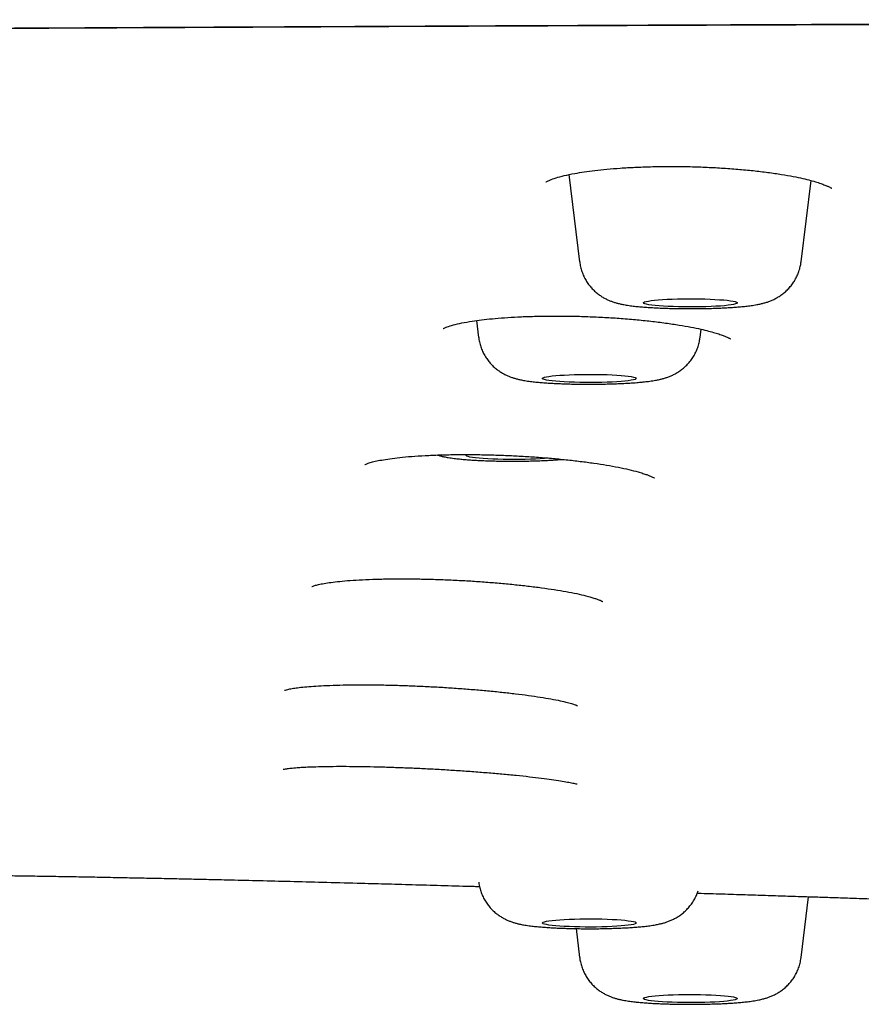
# Model space of a CAD drawing. Header units: millimetres. Extents: x 8 to 1937, y 12 to 2736.
# Tile 111 of 136: x 1018 to 1035, y 2655 to 2676. Entities that reach past the tile are written whole.
import ezdxf

# ---------------------------------------------------------------- set-up
doc = ezdxf.new("R2010")
doc.units = ezdxf.units.MM

msp = doc.modelspace()

# ---------------------------------------------------------------- linework, layer by layer
at = {"color": 7, "linetype": 'Continuous', "lineweight": 30}
for p, q in [((1029.226, 2672.391), (1029.455, 2670.532)), ((1034.17, 2670.532), (1034.384, 2672.264)), ((1027.26, 2669.283), (1027.304, 2668.921)), ((1032.02, 2668.921), (1032.041, 2669.097)), ((1034.17, 2655.711), (1034.33, 2657.008)), ((1029.379, 2656.328), (1029.455, 2655.711))]:
    msp.add_line(p, q, dxfattribs=at)
at = {"color": 7, "linetype": 'Continuous', "lineweight": 30, "flags": 128}
for points in [[(1032.812, 2669.655), (1032.799, 2669.645), (1032.772, 2669.635), (1032.732, 2669.625), (1032.68, 2669.616), (1032.615, 2669.607), (1032.538, 2669.599), (1032.452, 2669.592), (1032.356, 2669.586), (1032.253, 2669.581), (1032.144, 2669.577), (1032.03, 2669.574), (1031.913, 2669.572), (1031.795, 2669.572), (1031.677, 2669.573), (1031.56, 2669.575), (1031.448, 2669.578), (1031.34, 2669.582), (1031.239, 2669.588), (1031.146, 2669.594), (1031.063, 2669.601), (1030.99, 2669.609), (1030.928, 2669.618), (1030.879, 2669.628), (1030.843, 2669.638), (1030.821, 2669.648), (1030.813, 2669.658), (1030.818, 2669.668), (1030.838, 2669.679), (1030.871, 2669.688), (1030.918, 2669.698), (1030.977, 2669.707), (1031.048, 2669.715), (1031.129, 2669.723), (1031.22, 2669.729), (1031.32, 2669.735), (1031.426, 2669.739), (1031.538, 2669.743), (1031.653, 2669.745), (1031.771, 2669.746), (1031.89, 2669.746), (1032.007, 2669.745), (1032.122, 2669.742), (1032.232, 2669.738), (1032.337, 2669.733), (1032.434, 2669.727), (1032.522, 2669.72), (1032.6, 2669.713), (1032.668, 2669.704), (1032.723, 2669.695), (1032.766, 2669.685), (1032.795, 2669.675), (1032.81, 2669.665), (1032.812, 2669.655)], [(1030.662, 2668.049), (1030.655, 2668.038), (1030.634, 2668.028), (1030.599, 2668.018), (1030.552, 2668.009), (1030.491, 2668), (1030.42, 2667.992), (1030.337, 2667.984), (1030.245, 2667.978), (1030.145, 2667.972), (1030.038, 2667.968), (1029.926, 2667.965), (1029.81, 2667.963), (1029.692, 2667.962), (1029.573, 2667.962), (1029.456, 2667.963), (1029.342, 2667.966), (1029.232, 2667.97), (1029.128, 2667.975), (1029.032, 2667.981), (1028.945, 2667.988), (1028.867, 2667.996), (1028.801, 2668.004), (1028.747, 2668.014), (1028.706, 2668.023), (1028.678, 2668.033), (1028.664, 2668.044), (1028.664, 2668.054), (1028.678, 2668.064), (1028.706, 2668.074), (1028.747, 2668.084), (1028.801, 2668.093), (1028.867, 2668.102), (1028.945, 2668.109), (1029.032, 2668.116), (1029.128, 2668.122), (1029.232, 2668.127), (1029.342, 2668.131), (1029.456, 2668.134), (1029.573, 2668.136), (1029.692, 2668.136), (1029.81, 2668.135), (1029.926, 2668.133), (1030.038, 2668.13), (1030.145, 2668.125), (1030.245, 2668.12), (1030.337, 2668.113), (1030.42, 2668.106), (1030.491, 2668.097), (1030.552, 2668.089), (1030.599, 2668.079), (1030.634, 2668.069), (1030.655, 2668.059), (1030.662, 2668.049)], [(1028.793, 2666.352), (1028.791, 2666.352), (1028.709, 2666.344), (1028.617, 2666.338), (1028.517, 2666.332), (1028.41, 2666.328), (1028.298, 2666.325), (1028.182, 2666.322), (1028.064, 2666.322), (1027.945, 2666.322), (1027.828, 2666.323), (1027.714, 2666.326), (1027.604, 2666.33), (1027.5, 2666.335), (1027.404, 2666.341), (1027.316, 2666.348), (1027.239, 2666.356), (1027.173, 2666.364), (1027.119, 2666.374), (1027.078, 2666.383), (1027.05, 2666.393), (1027.036, 2666.404), (1027.036, 2666.414), (1027.05, 2666.424), (1027.057, 2666.427)], [(1030.662, 2656.448), (1030.655, 2656.438), (1030.634, 2656.428), (1030.599, 2656.418), (1030.552, 2656.409), (1030.491, 2656.4), (1030.42, 2656.392), (1030.337, 2656.384), (1030.245, 2656.378), (1030.145, 2656.372), (1030.038, 2656.368), (1029.926, 2656.364), (1029.81, 2656.362), (1029.692, 2656.361), (1029.573, 2656.362), (1029.456, 2656.363), (1029.342, 2656.366), (1029.232, 2656.37), (1029.128, 2656.375), (1029.032, 2656.381), (1028.945, 2656.388), (1028.867, 2656.396), (1028.801, 2656.404), (1028.747, 2656.413), (1028.706, 2656.423), (1028.678, 2656.433), (1028.664, 2656.443), (1028.664, 2656.454), (1028.678, 2656.464), (1028.706, 2656.474), (1028.747, 2656.484), (1028.801, 2656.493), (1028.867, 2656.501), (1028.945, 2656.509), (1029.032, 2656.516), (1029.128, 2656.522), (1029.232, 2656.527), (1029.342, 2656.531), (1029.456, 2656.534), (1029.573, 2656.535), (1029.692, 2656.536), (1029.81, 2656.535), (1029.926, 2656.533), (1030.038, 2656.529), (1030.145, 2656.525), (1030.245, 2656.519), (1030.337, 2656.513), (1030.42, 2656.505), (1030.491, 2656.497), (1030.552, 2656.488), (1030.599, 2656.479), (1030.634, 2656.469), (1030.655, 2656.459), (1030.662, 2656.448)], [(1032.812, 2654.842), (1032.81, 2654.832), (1032.795, 2654.822), (1032.766, 2654.812), (1032.723, 2654.802), (1032.668, 2654.793), (1032.6, 2654.785), (1032.522, 2654.777), (1032.434, 2654.77), (1032.337, 2654.764), (1032.232, 2654.759), (1032.122, 2654.755), (1032.007, 2654.753), (1031.89, 2654.751), (1031.771, 2654.751), (1031.653, 2654.752), (1031.538, 2654.754), (1031.426, 2654.758), (1031.32, 2654.762), (1031.22, 2654.768), (1031.129, 2654.775), (1031.048, 2654.782), (1030.977, 2654.79), (1030.918, 2654.799), (1030.871, 2654.809), (1030.838, 2654.819), (1030.818, 2654.829), (1030.813, 2654.839), (1030.821, 2654.85), (1030.843, 2654.86), (1030.879, 2654.87), (1030.928, 2654.879), (1030.99, 2654.888), (1031.063, 2654.896), (1031.146, 2654.903), (1031.239, 2654.91), (1031.34, 2654.915), (1031.448, 2654.919), (1031.56, 2654.923), (1031.677, 2654.925), (1031.795, 2654.925), (1031.913, 2654.925), (1032.03, 2654.923), (1032.144, 2654.92), (1032.253, 2654.916), (1032.356, 2654.911), (1032.452, 2654.905), (1032.538, 2654.898), (1032.615, 2654.89), (1032.68, 2654.882), (1032.732, 2654.872), (1032.772, 2654.863), (1032.799, 2654.853), (1032.812, 2654.842)]]:
    msp.add_lwpolyline(points, dxfattribs=at)
at = {"color": 7, "linetype": 'Continuous', "lineweight": 30}
for points, knots in [([(943.379, 2666.474), (943.381, 2666.545), (943.385, 2666.686), (943.413, 2666.898), (943.455, 2667.106), (943.513, 2667.311), (943.583, 2667.51), (943.665, 2667.705), (943.758, 2667.895), (943.861, 2668.081), (943.969, 2668.256), (944.082, 2668.421), (944.201, 2668.582), (944.333, 2668.745), (944.479, 2668.912), (944.635, 2669.079), (944.804, 2669.247), (944.983, 2669.417), (945.168, 2669.581), (945.356, 2669.739), (945.547, 2669.892), (945.748, 2670.047), (945.964, 2670.204), (946.177, 2670.354), (946.384, 2670.496), (946.583, 2670.629), (946.788, 2670.763), (946.995, 2670.895), (947.204, 2671.025), (947.414, 2671.151), (947.624, 2671.275), (947.834, 2671.395), (948.046, 2671.512), (948.264, 2671.629), (948.491, 2671.746), (948.717, 2671.859), (948.898, 2671.945), (949.004, 2671.995), (949.043, 2672.012), (949.055, 2672.018), (949.067, 2672.024), (949.079, 2672.029), (949.091, 2672.035), (949.19, 2672.08), (949.38, 2672.162), (949.678, 2672.281), (949.99, 2672.394), (950.279, 2672.489), (950.536, 2672.568), (950.754, 2672.631), (950.979, 2672.692), (951.213, 2672.751), (951.485, 2672.816), (951.807, 2672.888), (952.182, 2672.966), (952.584, 2673.045), (953.007, 2673.122), (953.449, 2673.199), (953.912, 2673.276), (954.475, 2673.363), (955.149, 2673.462), (955.946, 2673.571), (956.781, 2673.678), (957.651, 2673.782), (958.554, 2673.883), (959.471, 2673.979), (960.401, 2674.071), (961.34, 2674.16), (962.308, 2674.245), (963.304, 2674.329), (964.352, 2674.412), (965.45, 2674.495), (966.6, 2674.577), (967.777, 2674.655), (968.98, 2674.731), (970.21, 2674.804), (971.417, 2674.871), (972.596, 2674.932), (973.744, 2674.989), (974.637, 2675.029), (975.263, 2675.057), (975.613, 2675.072), (975.964, 2675.086), (976.318, 2675.101), (976.673, 2675.115), (977.031, 2675.129), (977.39, 2675.143), (978.047, 2675.167), (979.017, 2675.201), (980.317, 2675.242), (981.653, 2675.279), (983.025, 2675.312), (984.434, 2675.341), (985.821, 2675.365), (987.181, 2675.384), (988.513, 2675.4), (989.717, 2675.41), (990.785, 2675.418), (991.47, 2675.421), (991.92, 2675.423), (992.131, 2675.423), (992.342, 2675.424), (992.554, 2675.425), (992.767, 2675.425), (992.98, 2675.426), (993.872, 2675.427), (995.461, 2675.429), (997.763, 2675.434), (1000.111, 2675.441), (1002.485, 2675.448), (1005.124, 2675.458), (1008.032, 2675.469), (1011.224, 2675.483), (1014.532, 2675.499), (1017.959, 2675.515), (1021.506, 2675.533), (1025.096, 2675.55), (1028.729, 2675.568), (1031.66, 2675.581), (1033.875, 2675.59), (1035.363, 2675.596), (1036.859, 2675.602), (1038.36, 2675.607), (1039.865, 2675.612), (1041.359, 2675.617), (1042.872, 2675.622), (1044.39, 2675.626), (1045.912, 2675.631), (1047.39, 2675.634), (1048.842, 2675.638), (1051.247, 2675.643), (1054.634, 2675.649), (1059.014, 2675.655), (1063.398, 2675.66), (1067.787, 2675.664), (1072.179, 2675.666), (1076.613, 2675.669), (1081.09, 2675.672), (1085.609, 2675.675), (1090.171, 2675.678), (1094.645, 2675.682), (1099.03, 2675.684), (1103.322, 2675.687), (1107.65, 2675.689), (1112.013, 2675.69), (1116.411, 2675.691), (1119.355, 2675.692), (1120.832, 2675.692)], [0, 0, 0, 0, 0.00965, 0.019115, 0.028395, 0.037489, 0.046399, 0.054969, 0.063361, 0.071574, 0.079609, 0.086633, 0.093518, 0.100923, 0.108354, 0.115811, 0.123295, 0.130901, 0.138512, 0.145332, 0.152153, 0.159032, 0.166088, 0.173322, 0.179132, 0.185052, 0.191049, 0.196925, 0.202652, 0.208231, 0.213661, 0.218942, 0.224074, 0.229056, 0.234363, 0.239488, 0.243847, 0.24572, 0.245963, 0.246206, 0.246449, 0.24669, 0.246932, 0.247173, 0.252615, 0.257871, 0.262941, 0.267828, 0.270807, 0.273716, 0.276554, 0.279324, 0.282127, 0.285834, 0.289735, 0.293646, 0.297564, 0.301491, 0.305427, 0.309374, 0.315298, 0.321214, 0.327129, 0.333017, 0.338869, 0.344693, 0.350165, 0.355626, 0.36108, 0.366533, 0.37199, 0.377813, 0.383623, 0.389427, 0.395228, 0.401033, 0.406845, 0.41197, 0.417108, 0.422262, 0.423785, 0.425309, 0.426835, 0.428363, 0.429893, 0.431426, 0.432961, 0.434498, 0.439834, 0.445259, 0.450776, 0.456393, 0.462113, 0.467942, 0.473168, 0.478487, 0.483903, 0.487533, 0.49121, 0.492041, 0.492875, 0.493712, 0.49455, 0.495391, 0.496235, 0.497081, 0.505967, 0.515061, 0.524362, 0.533782, 0.543182, 0.555628, 0.568226, 0.580975, 0.5948, 0.608796, 0.622959, 0.637287, 0.651779, 0.657622, 0.66349, 0.669385, 0.675305, 0.681251, 0.687182, 0.69296, 0.69914, 0.705138, 0.710952, 0.716605, 0.722305, 0.739383, 0.756631, 0.77405, 0.79118, 0.808471, 0.825927, 0.84355, 0.861338, 0.879292, 0.897412, 0.914166, 0.931058, 0.948087, 0.965255, 0.982559, 1, 1, 1, 1]), ([(943.379, 2666.474), (943.383, 2666.588), (943.392, 2666.818), (943.462, 2667.165), (943.574, 2667.514), (943.732, 2667.864), (943.934, 2668.212), (944.178, 2668.559), (944.465, 2668.902), (944.796, 2669.244), (945.169, 2669.585), (945.584, 2669.925), (946.043, 2670.266), (946.547, 2670.606), (947.029, 2670.906), (947.465, 2671.165), (947.839, 2671.382), (948.225, 2671.601), (948.638, 2671.82), (949.017, 2672.003), (949.351, 2672.151), (949.625, 2672.262), (949.922, 2672.373), (950.247, 2672.483), (950.604, 2672.592), (950.997, 2672.699), (951.444, 2672.808), (951.946, 2672.918), (952.505, 2673.03), (953.101, 2673.139), (953.734, 2673.247), (954.413, 2673.354), (955.142, 2673.461), (955.922, 2673.568), (956.742, 2673.673), (957.602, 2673.777), (958.501, 2673.877), (959.421, 2673.974), (960.359, 2674.068), (961.309, 2674.157), (962.287, 2674.244), (963.293, 2674.328), (964.345, 2674.412), (965.445, 2674.494), (966.595, 2674.576), (967.774, 2674.655), (968.983, 2674.731), (970.221, 2674.804), (971.463, 2674.873), (972.704, 2674.937), (973.941, 2674.997), (975.196, 2675.054), (976.466, 2675.107), (977.776, 2675.158), (979.125, 2675.205), (980.516, 2675.25), (981.922, 2675.289), (983.344, 2675.324), (984.782, 2675.354), (986.207, 2675.378), (987.617, 2675.396), (989.007, 2675.409), (990.403, 2675.418), (991.803, 2675.423), (995.398, 2675.43), (1001.191, 2675.439), (1009.177, 2675.477), (1017.17, 2675.514), (1025.165, 2675.554), (1033.116, 2675.589), (1041.022, 2675.617), (1048.883, 2675.639), (1056.746, 2675.656), (1064.665, 2675.667), (1072.64, 2675.677), (1080.669, 2675.683), (1088.7, 2675.687), (1096.732, 2675.69), (1104.765, 2675.691), (1112.798, 2675.692), (1118.154, 2675.692), (1120.832, 2675.692)], [0, 0, 0, 0, 0.01549, 0.030982, 0.046477, 0.061975, 0.077478, 0.092709, 0.107945, 0.123187, 0.138427, 0.153656, 0.168876, 0.184089, 0.199296, 0.208854, 0.218411, 0.227967, 0.237523, 0.247082, 0.252022, 0.256965, 0.261914, 0.266872, 0.271844, 0.276836, 0.281848, 0.28737, 0.292896, 0.298417, 0.303928, 0.309421, 0.315232, 0.321041, 0.326855, 0.332679, 0.338518, 0.344376, 0.349905, 0.355434, 0.360956, 0.366466, 0.371959, 0.37777, 0.38358, 0.389393, 0.395217, 0.401055, 0.406912, 0.412441, 0.41797, 0.423492, 0.429003, 0.434495, 0.440306, 0.446115, 0.451927, 0.457748, 0.463584, 0.469438, 0.474969, 0.480507, 0.486051, 0.491595, 0.497132, 0.528673, 0.560213, 0.591755, 0.623297, 0.654837, 0.685813, 0.716788, 0.747764, 0.778742, 0.81035, 0.841958, 0.873566, 0.905174, 0.936782, 0.968391, 1, 1, 1, 1]), ([(943.82, 2666.966), (943.821, 2666.983), (943.822, 2667.015), (943.826, 2667.063), (943.83, 2667.109), (943.835, 2667.153), (943.84, 2667.195), (943.846, 2667.235), (943.852, 2667.273), (943.859, 2667.31), (943.869, 2667.36), (943.885, 2667.426), (943.905, 2667.505), (943.927, 2667.577), (943.947, 2667.641), (943.967, 2667.697), (943.987, 2667.751), (944.005, 2667.799), (944.022, 2667.841), (944.038, 2667.877), (944.054, 2667.914), (944.071, 2667.951), (944.089, 2667.991), (944.11, 2668.035), (944.134, 2668.081), (944.159, 2668.129), (944.195, 2668.196), (944.243, 2668.278), (944.293, 2668.36), (944.334, 2668.425), (944.366, 2668.473), (944.397, 2668.519), (944.428, 2668.562), (944.457, 2668.603), (944.484, 2668.64), (944.51, 2668.675), (944.536, 2668.709), (944.562, 2668.743), (944.591, 2668.779), (944.622, 2668.818), (944.656, 2668.859), (944.692, 2668.903), (944.731, 2668.948), (944.771, 2668.994), (944.815, 2669.044), (944.864, 2669.097), (944.916, 2669.153), (944.971, 2669.21), (945.027, 2669.267), (945.083, 2669.323), (945.139, 2669.377), (945.194, 2669.429), (945.245, 2669.478), (945.295, 2669.523), (945.344, 2669.567), (945.394, 2669.612), (945.451, 2669.662), (945.516, 2669.719), (945.589, 2669.781), (945.666, 2669.844), (945.795, 2669.95), (945.981, 2670.095), (946.232, 2670.281), (946.494, 2670.465), (946.717, 2670.614), (946.896, 2670.73), (947.025, 2670.812), (947.16, 2670.896), (947.279, 2670.968), (947.379, 2671.029), (947.458, 2671.077), (947.539, 2671.125), (947.62, 2671.173), (947.697, 2671.219), (947.767, 2671.259), (947.828, 2671.295), (947.881, 2671.326), (947.93, 2671.355), (947.976, 2671.381), (948.028, 2671.411), (948.089, 2671.446), (948.161, 2671.488), (948.239, 2671.532), (948.321, 2671.578), (948.405, 2671.625), (948.493, 2671.674), (948.583, 2671.722), (948.672, 2671.77), (948.796, 2671.834), (948.957, 2671.915), (949.159, 2672.013), (949.372, 2672.111), (949.599, 2672.209), (949.793, 2672.287), (949.941, 2672.342), (950.029, 2672.375), (950.111, 2672.404), (950.182, 2672.429), (950.241, 2672.449), (950.29, 2672.465), (950.336, 2672.48), (950.387, 2672.497), (950.447, 2672.516), (950.521, 2672.539), (950.605, 2672.565), (950.701, 2672.593), (950.808, 2672.624), (950.992, 2672.675), (951.258, 2672.744), (951.616, 2672.829), (951.988, 2672.911), (952.428, 2673.001), (952.946, 2673.1), (953.552, 2673.206), (954.186, 2673.309), (954.85, 2673.411), (955.56, 2673.512), (956.319, 2673.613), (957.13, 2673.714), (957.978, 2673.814), (958.863, 2673.911), (959.784, 2674.006), (960.722, 2674.098), (961.672, 2674.185), (962.63, 2674.269), (963.614, 2674.351), (964.623, 2674.43), (965.677, 2674.508), (966.779, 2674.586), (967.93, 2674.662), (969.108, 2674.736), (970.313, 2674.807), (971.543, 2674.875), (972.773, 2674.939), (973.999, 2674.998), (975.218, 2675.053), (976.453, 2675.105), (977.701, 2675.153), (978.988, 2675.199), (980.315, 2675.241), (981.682, 2675.28), (983.063, 2675.315), (984.457, 2675.345), (985.864, 2675.371), (987.254, 2675.39), (988.625, 2675.403), (989.974, 2675.413), (991.326, 2675.419), (992.679, 2675.423), (996.154, 2675.427), (1001.749, 2675.44), (1009.466, 2675.474), (1017.187, 2675.509), (1024.912, 2675.548), (1032.593, 2675.581), (1040.231, 2675.608), (1047.826, 2675.63), (1055.423, 2675.646), (1063.022, 2675.657), (1070.623, 2675.666), (1078.226, 2675.672), (1085.829, 2675.676), (1093.13, 2675.679), (1100.126, 2675.68), (1104.863, 2675.68), (1107.641, 2675.681), (1108.452, 2675.681), (1109.243, 2675.681), (1109.859, 2675.681), (1110.308, 2675.681), (1110.596, 2675.681), (1110.881, 2675.681), (1111.161, 2675.681), (1111.44, 2675.681), (1111.729, 2675.681), (1112.041, 2675.681), (1112.403, 2675.681), (1112.82, 2675.681), (1113.295, 2675.681), (1113.812, 2675.681), (1114.372, 2675.681), (1114.974, 2675.681), (1115.619, 2675.681), (1116.332, 2675.681), (1117.115, 2675.681), (1117.971, 2675.681), (1118.879, 2675.681), (1119.839, 2675.681), (1120.495, 2675.681), (1120.832, 2675.681)], [0, 0, 0, 0, 0.003179, 0.006179, 0.009001, 0.011646, 0.014112, 0.01636, 0.018437, 0.020341, 0.022074, 0.025934, 0.029738, 0.033485, 0.036259, 0.03899, 0.041595, 0.044057, 0.045893, 0.04764, 0.049329, 0.051123, 0.053086, 0.055185, 0.057421, 0.059793, 0.06228, 0.067146, 0.07194, 0.074358, 0.076758, 0.079064, 0.081212, 0.083201, 0.085031, 0.086702, 0.088251, 0.089886, 0.091635, 0.0935, 0.095479, 0.097535, 0.099701, 0.101921, 0.104151, 0.10682, 0.109503, 0.1122, 0.114913, 0.117623, 0.120211, 0.122651, 0.124945, 0.127091, 0.129107, 0.13119, 0.133398, 0.136159, 0.139094, 0.142113, 0.14513, 0.153841, 0.162471, 0.170953, 0.179379, 0.183086, 0.186802, 0.190619, 0.194563, 0.196679, 0.198829, 0.201014, 0.203207, 0.205265, 0.207169, 0.208675, 0.210068, 0.211348, 0.212515, 0.213673, 0.21536, 0.21724, 0.219315, 0.22133, 0.223496, 0.225699, 0.227878, 0.230034, 0.232168, 0.236664, 0.24106, 0.245475, 0.249959, 0.254516, 0.25615, 0.257651, 0.259006, 0.260215, 0.261062, 0.261818, 0.262487, 0.263184, 0.264131, 0.265206, 0.266408, 0.267738, 0.269196, 0.270773, 0.275005, 0.279141, 0.283174, 0.287102, 0.292633, 0.2981, 0.303498, 0.308864, 0.314227, 0.319918, 0.325612, 0.331312, 0.337025, 0.342749, 0.348474, 0.353869, 0.359262, 0.364647, 0.370017, 0.375381, 0.381073, 0.386767, 0.392465, 0.398174, 0.403896, 0.409622, 0.415019, 0.420414, 0.425803, 0.431178, 0.436543, 0.442234, 0.447927, 0.453622, 0.459323, 0.465034, 0.470747, 0.476135, 0.481523, 0.486911, 0.492292, 0.497666, 0.528309, 0.558946, 0.589586, 0.620225, 0.650864, 0.680956, 0.711048, 0.74114, 0.771233, 0.801326, 0.83142, 0.861512, 0.891604, 0.918084, 0.944563, 0.947825, 0.951058, 0.954187, 0.95721, 0.958369, 0.959511, 0.960637, 0.961746, 0.962839, 0.963948, 0.965178, 0.966536, 0.968246, 0.970125, 0.972171, 0.974386, 0.976769, 0.97932, 0.982039, 0.985225, 0.988614, 0.992206, 0.996001, 1, 1, 1, 1]), ([(1028.733, 2672.236), (1028.733, 2672.235), (1028.733, 2672.232), (1028.752, 2672.245), (1028.822, 2672.278), (1028.948, 2672.324), (1029.123, 2672.371), (1029.329, 2672.414), (1029.551, 2672.451), (1029.78, 2672.481), (1030.037, 2672.508), (1030.322, 2672.531), (1030.633, 2672.549), (1030.968, 2672.561), (1031.318, 2672.566), (1031.677, 2672.565), (1032.036, 2672.555), (1032.391, 2672.538), (1032.738, 2672.515), (1033.072, 2672.485), (1033.39, 2672.449), (1033.683, 2672.408), (1033.941, 2672.365), (1034.158, 2672.321), (1034.335, 2672.279), (1034.475, 2672.24), (1034.59, 2672.203), (1034.664, 2672.175), (1034.711, 2672.155), (1034.741, 2672.142), (1034.768, 2672.13), (1034.795, 2672.116), (1034.814, 2672.105), (1034.824, 2672.1), (1034.826, 2672.103), (1034.827, 2672.104)], [0, 0, 0, 0, 0.006458, 0.039453, 0.070147, 0.1098, 0.150799, 0.193187, 0.226405, 0.260982, 0.296865, 0.334075, 0.372619, 0.412491, 0.453268, 0.49395, 0.534529, 0.575048, 0.615509, 0.655882, 0.696122, 0.736183, 0.774278, 0.80904, 0.840487, 0.868637, 0.893532, 0.917815, 0.927825, 0.938, 0.948339, 0.958896, 0.971986, 0.988816, 1, 1, 1, 1]), ([(1029.457, 2670.531), (1029.458, 2670.514), (1029.464, 2670.461), (1029.486, 2670.375), (1029.52, 2670.274), (1029.564, 2670.18), (1029.616, 2670.093), (1029.674, 2670.014), (1029.739, 2669.943), (1029.807, 2669.88), (1029.877, 2669.825), (1029.948, 2669.779), (1030.017, 2669.741), (1030.085, 2669.71), (1030.15, 2669.685), (1030.215, 2669.663), (1030.283, 2669.645), (1030.359, 2669.628), (1030.454, 2669.61), (1030.561, 2669.595), (1030.676, 2669.582), (1030.791, 2669.572), (1030.912, 2669.563), (1031.039, 2669.555), (1031.168, 2669.549), (1031.301, 2669.544), (1031.436, 2669.54), (1031.574, 2669.538), (1031.712, 2669.536), (1031.852, 2669.536), (1031.991, 2669.537), (1032.128, 2669.539), (1032.264, 2669.542), (1032.396, 2669.547), (1032.525, 2669.552), (1032.649, 2669.559), (1032.769, 2669.567), (1032.885, 2669.576), (1032.999, 2669.588), (1033.113, 2669.602), (1033.216, 2669.618), (1033.306, 2669.636), (1033.38, 2669.655), (1033.45, 2669.676), (1033.52, 2669.701), (1033.592, 2669.733), (1033.667, 2669.773), (1033.743, 2669.821), (1033.819, 2669.879), (1033.892, 2669.947), (1033.959, 2670.024), (1034.013, 2670.099), (1034.042, 2670.15), (1034.054, 2670.171)], [0, 0, 0, 0, 0.0085715, 0.0264067, 0.0438575, 0.0609424, 0.0776717, 0.0940429, 0.1100435, 0.1256445, 0.1407977, 0.1554477, 0.1695895, 0.1833699, 0.1971718, 0.2114775, 0.2271109, 0.2454715, 0.2694013, 0.2998224, 0.3256959, 0.3498412, 0.3751889, 0.3994623, 0.4231139, 0.4463856, 0.4694142, 0.4922868, 0.5150642, 0.5377935, 0.5605148, 0.5832568, 0.6060566, 0.6289603, 0.6520262, 0.6753347, 0.6990062, 0.7232363, 0.7483774, 0.7751617, 0.8055124, 0.8271176, 0.8442977, 0.8601771, 0.875186, 0.8900584, 0.9051503, 0.9208482, 0.9371566, 0.9539141, 0.9709615, 0.9881909, 1, 1, 1, 1]), ([(1034.054, 2670.171), (1034.069, 2670.199), (1034.099, 2670.258), (1034.134, 2670.355), (1034.159, 2670.447), (1034.166, 2670.507), (1034.169, 2670.531)], [0, 0, 0, 0, 0.249533, 0.527513, 0.80603, 1, 1, 1, 1]), ([(1026.548, 2669.112), (1026.548, 2669.112), (1026.547, 2669.108), (1026.565, 2669.119), (1026.634, 2669.149), (1026.763, 2669.19), (1026.939, 2669.231), (1027.145, 2669.268), (1027.367, 2669.298), (1027.597, 2669.323), (1027.854, 2669.344), (1028.14, 2669.361), (1028.451, 2669.373), (1028.786, 2669.379), (1029.137, 2669.379), (1029.496, 2669.372), (1029.855, 2669.358), (1030.211, 2669.338), (1030.558, 2669.311), (1030.893, 2669.278), (1031.211, 2669.241), (1031.506, 2669.199), (1031.765, 2669.155), (1031.983, 2669.112), (1032.161, 2669.07), (1032.302, 2669.032), (1032.42, 2668.996), (1032.496, 2668.969), (1032.547, 2668.949), (1032.579, 2668.936), (1032.608, 2668.922), (1032.638, 2668.908), (1032.659, 2668.897), (1032.667, 2668.892), (1032.667, 2668.896), (1032.667, 2668.897)], [0, 0, 0, 0, 0.002314, 0.035497, 0.06635, 0.106201, 0.14739, 0.189963, 0.223321, 0.258042, 0.294073, 0.331434, 0.370133, 0.410164, 0.451103, 0.491945, 0.532689, 0.573374, 0.614002, 0.654542, 0.69495, 0.735178, 0.773434, 0.808346, 0.839934, 0.868216, 0.893241, 0.918455, 0.929207, 0.940331, 0.951826, 0.963728, 0.977771, 0.999646, 1, 1, 1, 1]), ([(1027.306, 2668.921), (1027.307, 2668.907), (1027.312, 2668.857), (1027.332, 2668.774), (1027.366, 2668.673), (1027.409, 2668.578), (1027.46, 2668.491), (1027.518, 2668.411), (1027.582, 2668.339), (1027.65, 2668.275), (1027.72, 2668.219), (1027.791, 2668.173), (1027.86, 2668.134), (1027.928, 2668.102), (1027.994, 2668.076), (1028.059, 2668.055), (1028.126, 2668.036), (1028.201, 2668.019), (1028.295, 2668.001), (1028.402, 2667.986), (1028.519, 2667.973), (1028.634, 2667.962), (1028.754, 2667.953), (1028.881, 2667.945), (1029.011, 2667.939), (1029.143, 2667.934), (1029.279, 2667.93), (1029.416, 2667.928), (1029.555, 2667.926), (1029.694, 2667.926), (1029.833, 2667.927), (1029.97, 2667.929), (1030.106, 2667.932), (1030.238, 2667.936), (1030.367, 2667.942), (1030.492, 2667.948), (1030.613, 2667.956), (1030.729, 2667.966), (1030.842, 2667.977), (1030.956, 2667.991), (1031.06, 2668.007), (1031.151, 2668.025), (1031.227, 2668.044), (1031.296, 2668.064), (1031.366, 2668.09), (1031.439, 2668.121), (1031.513, 2668.16), (1031.589, 2668.209), (1031.665, 2668.266), (1031.738, 2668.334), (1031.806, 2668.41), (1031.866, 2668.494), (1031.919, 2668.585), (1031.962, 2668.682), (1031.994, 2668.783), (1032.013, 2668.863), (1032.017, 2668.91), (1032.018, 2668.921)], [0, 0, 0, 0, 0.006462, 0.023278, 0.039729, 0.055836, 0.071607, 0.087042, 0.102129, 0.116845, 0.131143, 0.144972, 0.158319, 0.171305, 0.184268, 0.197661, 0.212214, 0.229179, 0.251029, 0.280556, 0.305023, 0.327813, 0.351739, 0.374619, 0.396898, 0.418809, 0.440487, 0.462015, 0.48345, 0.504838, 0.526217, 0.547613, 0.569062, 0.590607, 0.6123, 0.634218, 0.656469, 0.679234, 0.702832, 0.727925, 0.756216, 0.777505, 0.793669, 0.808665, 0.822807, 0.836805, 0.850987, 0.865731, 0.881053, 0.896806, 0.912837, 0.929043, 0.945358, 0.961744, 0.978173, 0.994633, 1, 1, 1, 1]), ([(1024.878, 2666.213), (1024.88, 2666.213), (1024.883, 2666.214), (1024.933, 2666.236), (1025.019, 2666.263), (1025.132, 2666.291), (1025.279, 2666.319), (1025.463, 2666.347), (1025.685, 2666.372), (1025.945, 2666.394), (1026.237, 2666.411), (1026.548, 2666.423), (1026.872, 2666.428), (1027.204, 2666.428), (1027.54, 2666.422), (1027.877, 2666.411), (1028.21, 2666.395), (1028.537, 2666.373), (1028.857, 2666.348), (1029.169, 2666.318), (1029.472, 2666.283), (1029.762, 2666.245), (1030.034, 2666.203), (1030.285, 2666.157), (1030.509, 2666.109), (1030.679, 2666.065), (1030.801, 2666.028), (1030.883, 2666), (1030.952, 2665.972), (1031.005, 2665.948), (1031.035, 2665.932), (1031.043, 2665.926), (1031.043, 2665.927), (1031.043, 2665.927)], [0, 0, 0, 0, 0.022628, 0.050795, 0.08044, 0.11211, 0.145836, 0.181652, 0.219613, 0.259547, 0.300427, 0.340786, 0.38062, 0.41993, 0.458723, 0.497017, 0.53485, 0.57225, 0.609416, 0.647001, 0.685017, 0.723423, 0.762189, 0.801313, 0.840812, 0.880626, 0.905468, 0.927807, 0.947643, 0.97271, 0.992194, 0.997117, 1, 1, 1, 1]), ([(1026.425, 2666.417), (1026.426, 2666.417), (1026.45, 2666.409), (1026.497, 2666.397), (1026.573, 2666.379), (1026.667, 2666.361), (1026.774, 2666.346), (1026.891, 2666.333), (1027.006, 2666.322), (1027.126, 2666.313), (1027.253, 2666.305), (1027.383, 2666.299), (1027.515, 2666.294), (1027.65, 2666.29), (1027.788, 2666.288), (1027.926, 2666.286), (1028.066, 2666.286), (1028.205, 2666.287), (1028.342, 2666.289), (1028.478, 2666.292), (1028.61, 2666.296), (1028.739, 2666.302), (1028.864, 2666.308), (1028.981, 2666.316), (1029.053, 2666.322), (1029.087, 2666.325)], [0, 0, 0, 0, 0.001204, 0.031525, 0.066873, 0.112399, 0.173922, 0.224902, 0.272387, 0.32224, 0.369912, 0.416331, 0.461986, 0.507154, 0.552008, 0.596671, 0.641235, 0.685779, 0.730361, 0.775052, 0.819941, 0.865142, 0.910808, 0.957171, 1, 1, 1, 1]), ([(1023.75, 2663.616), (1023.752, 2663.616), (1023.756, 2663.616), (1023.807, 2663.636), (1023.896, 2663.659), (1024.011, 2663.682), (1024.16, 2663.705), (1024.345, 2663.727), (1024.568, 2663.746), (1024.829, 2663.762), (1025.121, 2663.774), (1025.433, 2663.78), (1025.757, 2663.781), (1026.088, 2663.777), (1026.424, 2663.768), (1026.761, 2663.754), (1027.094, 2663.737), (1027.421, 2663.715), (1027.741, 2663.689), (1028.054, 2663.659), (1028.357, 2663.626), (1028.648, 2663.59), (1028.921, 2663.55), (1029.172, 2663.508), (1029.398, 2663.464), (1029.57, 2663.424), (1029.695, 2663.39), (1029.778, 2663.364), (1029.852, 2663.339), (1029.907, 2663.317), (1029.942, 2663.298), (1029.946, 2663.297), (1029.946, 2663.297)], [0, 0, 0, 0, 0.022042, 0.050082, 0.079596, 0.111108, 0.144651, 0.18026, 0.217994, 0.25768, 0.298299, 0.338396, 0.377967, 0.417016, 0.45555, 0.493591, 0.531177, 0.568332, 0.605253, 0.642592, 0.680363, 0.718525, 0.757051, 0.795942, 0.835213, 0.874822, 0.899824, 0.922725, 0.943521, 0.970765, 0.993308, 1, 1, 1, 1]), ([(1023.173, 2661.408), (1023.176, 2661.408), (1023.182, 2661.409), (1023.239, 2661.425), (1023.33, 2661.443), (1023.448, 2661.461), (1023.599, 2661.478), (1023.785, 2661.493), (1024.01, 2661.506), (1024.272, 2661.516), (1024.564, 2661.522), (1024.876, 2661.523), (1025.2, 2661.52), (1025.532, 2661.513), (1025.868, 2661.502), (1026.205, 2661.487), (1026.538, 2661.469), (1026.866, 2661.447), (1027.186, 2661.422), (1027.499, 2661.395), (1027.803, 2661.365), (1028.094, 2661.332), (1028.369, 2661.297), (1028.621, 2661.26), (1028.848, 2661.221), (1029.043, 2661.183), (1029.195, 2661.147), (1029.304, 2661.116), (1029.372, 2661.094), (1029.405, 2661.079), (1029.41, 2661.078), (1029.41, 2661.078)], [0, 0, 0, 0, 0.0246034, 0.0523963, 0.0816576, 0.112881, 0.1460993, 0.1813499, 0.2186943, 0.257963, 0.2981452, 0.3378048, 0.3769386, 0.4155533, 0.4536584, 0.4912782, 0.5284502, 0.5651947, 0.6017074, 0.6386337, 0.6759916, 0.7137425, 0.7518609, 0.7903507, 0.8292249, 0.8684569, 0.9054676, 0.9387842, 0.9683925, 0.9943083, 1, 1, 1, 1]), ([(1023.145, 2659.725), (1023.145, 2659.725), (1023.144, 2659.724), (1023.151, 2659.726), (1023.163, 2659.726), (1023.217, 2659.735), (1023.305, 2659.746), (1023.422, 2659.757), (1023.555, 2659.766), (1023.689, 2659.773), (1023.86, 2659.779), (1024.075, 2659.784), (1024.34, 2659.786), (1024.623, 2659.785), (1024.919, 2659.781), (1025.224, 2659.774), (1025.535, 2659.764), (1025.853, 2659.752), (1026.176, 2659.737), (1026.505, 2659.72), (1026.836, 2659.699), (1027.166, 2659.676), (1027.49, 2659.651), (1027.805, 2659.624), (1028.107, 2659.595), (1028.389, 2659.565), (1028.643, 2659.534), (1028.864, 2659.505), (1029.05, 2659.477), (1029.2, 2659.451), (1029.296, 2659.432), (1029.354, 2659.42), (1029.389, 2659.41), (1029.396, 2659.412), (1029.399, 2659.413)], [0, 0, 0, 0, 0.000248, 0.005723, 0.029912, 0.057829, 0.089522, 0.125014, 0.150734, 0.176773, 0.202647, 0.241152, 0.279062, 0.316353, 0.353053, 0.389173, 0.424715, 0.459953, 0.4956, 0.531725, 0.568351, 0.605487, 0.643113, 0.681193, 0.71969, 0.758484, 0.796977, 0.835057, 0.872725, 0.909976, 0.946788, 0.965031, 0.983043, 1, 1, 1, 1]), ([(1015.637, 2657.477), (1015.678, 2657.476), (1015.785, 2657.476), (1015.971, 2657.474), (1016.193, 2657.472), (1016.424, 2657.469), (1016.662, 2657.466), (1016.933, 2657.463), (1017.247, 2657.458), (1017.606, 2657.453), (1017.944, 2657.448), (1018.24, 2657.443), (1018.481, 2657.439), (1018.729, 2657.435), (1018.964, 2657.43), (1019.173, 2657.427), (1019.373, 2657.423), (1019.568, 2657.419), (1019.772, 2657.415), (1019.975, 2657.411), (1020.182, 2657.407), (1020.394, 2657.403), (1020.609, 2657.398), (1020.892, 2657.392), (1021.245, 2657.384), (1021.671, 2657.375), (1022.163, 2657.363), (1022.72, 2657.35), (1023.376, 2657.334), (1024.073, 2657.316), (1024.745, 2657.298), (1025.379, 2657.281), (1025.968, 2657.264), (1026.58, 2657.247), (1027.025, 2657.234), (1027.285, 2657.227), (1027.322, 2657.226)], [0, 0, 0, 0, 0.023455, 0.061132, 0.097193, 0.1317, 0.164728, 0.197541, 0.23102, 0.26525, 0.300311, 0.319034, 0.338016, 0.357224, 0.375169, 0.391108, 0.405055, 0.421375, 0.437139, 0.453253, 0.469716, 0.486527, 0.503685, 0.521189, 0.554181, 0.588335, 0.623652, 0.672656, 0.723143, 0.775104, 0.828594, 0.868487, 0.909237, 0.950865, 0.993045, 1, 1, 1, 1]), ([(1027.306, 2657.32), (1027.307, 2657.307), (1027.312, 2657.257), (1027.332, 2657.173), (1027.366, 2657.073), (1027.409, 2656.978), (1027.46, 2656.891), (1027.518, 2656.81), (1027.582, 2656.738), (1027.65, 2656.674), (1027.72, 2656.619), (1027.791, 2656.572), (1027.86, 2656.534), (1027.928, 2656.502), (1027.994, 2656.476), (1028.059, 2656.455), (1028.126, 2656.436), (1028.201, 2656.419), (1028.295, 2656.401), (1028.402, 2656.386), (1028.519, 2656.373), (1028.634, 2656.362), (1028.754, 2656.353), (1028.881, 2656.345), (1029.011, 2656.339), (1029.143, 2656.334), (1029.279, 2656.33), (1029.416, 2656.327), (1029.555, 2656.326), (1029.694, 2656.326), (1029.833, 2656.326), (1029.97, 2656.328), (1030.106, 2656.332), (1030.238, 2656.336), (1030.367, 2656.341), (1030.492, 2656.348), (1030.613, 2656.356), (1030.729, 2656.365), (1030.842, 2656.376), (1030.956, 2656.39), (1031.06, 2656.406), (1031.151, 2656.425), (1031.227, 2656.443), (1031.296, 2656.464), (1031.366, 2656.49), (1031.439, 2656.521), (1031.513, 2656.56), (1031.589, 2656.608), (1031.665, 2656.666), (1031.738, 2656.734), (1031.806, 2656.81), (1031.866, 2656.894), (1031.918, 2656.985), (1031.956, 2657.066), (1031.972, 2657.117), (1031.977, 2657.134)], [0, 0, 0, 0, 0.00666, 0.023991, 0.040946, 0.057546, 0.0738, 0.089707, 0.105257, 0.120423, 0.135159, 0.149412, 0.163167, 0.176551, 0.189911, 0.203715, 0.218713, 0.236197, 0.258716, 0.289148, 0.314364, 0.337853, 0.362512, 0.386092, 0.409053, 0.431636, 0.453977, 0.476164, 0.498256, 0.520299, 0.542332, 0.564384, 0.58649, 0.608694, 0.631052, 0.653641, 0.676574, 0.700036, 0.724357, 0.750218, 0.779376, 0.801316, 0.817975, 0.833431, 0.848006, 0.862433, 0.877049, 0.892244, 0.908036, 0.924271, 0.940793, 0.957495, 0.974311, 0.991197, 1, 1, 1, 1]), ([(1031.961, 2657.084), (1031.967, 2657.084), (1032.142, 2657.078), (1032.48, 2657.068), (1032.887, 2657.055), (1033.197, 2657.045), (1033.413, 2657.038), (1033.625, 2657.031), (1033.836, 2657.024), (1034.056, 2657.017), (1034.313, 2657.008), (1034.617, 2656.999), (1034.972, 2656.987), (1035.365, 2656.974), (1035.798, 2656.96), (1036.269, 2656.944), (1036.764, 2656.928), (1037.263, 2656.912), (1037.756, 2656.895), (1038.239, 2656.879), (1038.714, 2656.864), (1039.297, 2656.844), (1039.982, 2656.821), (1040.764, 2656.795), (1041.518, 2656.77), (1042.244, 2656.746), (1042.938, 2656.723), (1043.595, 2656.701), (1044.199, 2656.681), (1044.754, 2656.662), (1045.259, 2656.646), (1045.732, 2656.63), (1046.184, 2656.615), (1046.484, 2656.605), (1046.638, 2656.6), (1046.643, 2656.6)], [0, 0, 0, 0, 0.001564, 0.041369, 0.079027, 0.095833, 0.112176, 0.128057, 0.143479, 0.159174, 0.176533, 0.199179, 0.224201, 0.251607, 0.281402, 0.314274, 0.349016, 0.38328, 0.416845, 0.449711, 0.481877, 0.513345, 0.5678, 0.620031, 0.670041, 0.717837, 0.763289, 0.806027, 0.846029, 0.880823, 0.913247, 0.943303, 0.971156, 0.999123, 1, 1, 1, 1]), ([(1029.456, 2655.71), (1029.46, 2655.679), (1029.47, 2655.613), (1029.498, 2655.515), (1029.536, 2655.417), (1029.583, 2655.326), (1029.637, 2655.241), (1029.698, 2655.165), (1029.764, 2655.097), (1029.833, 2655.037), (1029.904, 2654.986), (1029.974, 2654.943), (1030.043, 2654.908), (1030.11, 2654.879), (1030.175, 2654.855), (1030.24, 2654.835), (1030.31, 2654.818), (1030.394, 2654.8), (1030.492, 2654.784), (1030.602, 2654.77), (1030.715, 2654.758), (1030.83, 2654.748), (1030.951, 2654.74), (1031.079, 2654.732), (1031.21, 2654.727), (1031.343, 2654.722), (1031.479, 2654.719), (1031.617, 2654.716), (1031.756, 2654.715), (1031.895, 2654.715), (1032.034, 2654.717), (1032.171, 2654.719), (1032.305, 2654.723), (1032.437, 2654.727), (1032.564, 2654.733), (1032.688, 2654.74), (1032.806, 2654.749), (1032.921, 2654.759), (1033.034, 2654.771), (1033.15, 2654.786), (1033.257, 2654.805), (1033.35, 2654.826), (1033.426, 2654.847), (1033.496, 2654.871), (1033.568, 2654.901), (1033.641, 2654.937), (1033.717, 2654.983), (1033.793, 2655.038), (1033.867, 2655.102), (1033.937, 2655.176), (1034, 2655.258), (1034.055, 2655.347), (1034.101, 2655.442), (1034.136, 2655.542), (1034.16, 2655.632), (1034.166, 2655.688), (1034.169, 2655.71)], [0, 0, 0, 0, 0.014439, 0.031082, 0.04737, 0.063319, 0.078934, 0.094209, 0.109127, 0.123653, 0.137737, 0.151336, 0.164487, 0.177407, 0.190525, 0.204348, 0.219842, 0.238671, 0.26468, 0.290772, 0.314449, 0.336791, 0.360245, 0.382869, 0.404995, 0.426812, 0.448429, 0.469919, 0.491335, 0.512718, 0.534103, 0.555517, 0.576998, 0.598592, 0.62036, 0.642387, 0.664803, 0.687827, 0.711869, 0.737833, 0.768365, 0.789195, 0.804433, 0.818749, 0.832746, 0.846821, 0.861385, 0.87655, 0.892195, 0.908158, 0.924322, 0.940612, 0.956983, 0.973402, 0.989856, 1, 1, 1, 1])]:
    msp.add_open_spline(points, degree=3, knots=knots, dxfattribs=at)

doc.saveas('drawing.dxf')
